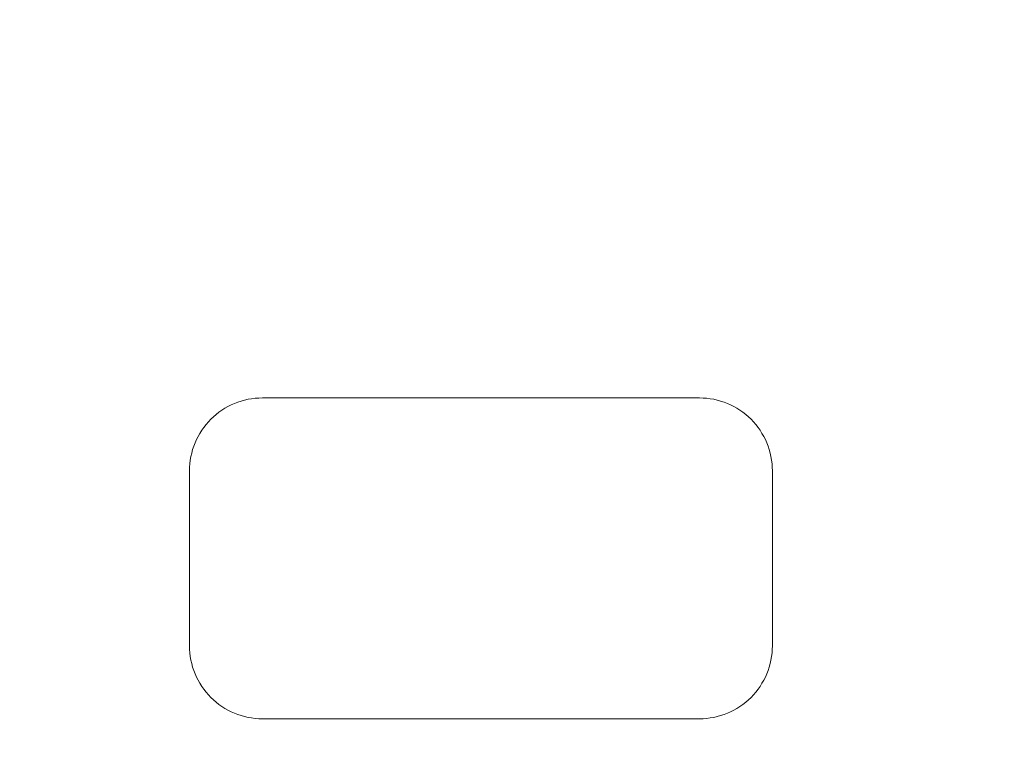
# Model space of a CAD drawing. Header units: millimetres. Extents: x -900 to 900, y -180 to 180.
# Tile 80 of 148: x 585 to 653, y -84 to -34. Entities that reach past the tile are written whole.
import ezdxf

# ---------------------------------------------------------------- set-up
doc = ezdxf.new("R2010")
doc.units = ezdxf.units.MM
doc.header["$LTSCALE"] = 25.4
doc.layers.add('Tafelblad', color=7, linetype='Continuous', lineweight=9)

msp = doc.modelspace()

# ---------------------------------------------------------------- linework, layer by layer
at = {"layer": 'Tafelblad', "color": 7, "linetype": 'Continuous', "lineweight": 9}
for points in [[(601.792, -82.222, 460), (601.547, -82.216, 460), (601.302, -82.198, 460), (601.058, -82.168, 460), (600.816, -82.126, 460), (600.577, -82.072, 460), (600.34, -82.007, 460), (600.107, -81.93, 460), (599.878, -81.841, 460), (599.654, -81.742, 460), (599.435, -81.632, 460), (599.221, -81.511, 460), (599.014, -81.379, 460), (598.813, -81.238, 460), (598.62, -81.087, 460), (598.434, -80.927, 460), (598.256, -80.757, 460), (598.087, -80.58, 460), (597.927, -80.394, 460), (597.776, -80.2, 460), (597.635, -80, 460), (597.503, -79.792, 460), (597.382, -79.579, 460), (597.272, -79.36, 460), (597.172, -79.135, 460), (597.084, -78.906, 460), (597.007, -78.673, 460), (596.942, -78.437, 460), (596.888, -78.197, 460), (596.846, -77.956, 460), (596.816, -77.712, 460), (596.798, -77.467, 460), (596.792, -77.222, 460), (596.792, -65.222, 460), (596.798, -64.977, 460), (596.816, -64.732, 460), (596.846, -64.488, 460), (596.888, -64.246, 460), (596.942, -64.007, 460), (597.007, -63.77, 460), (597.084, -63.537, 460), (597.172, -63.308, 460), (597.272, -63.084, 460), (597.382, -62.865, 460), (597.503, -62.651, 460), (597.635, -62.444, 460), (597.776, -62.243, 460), (597.927, -62.05, 460), (598.087, -61.864, 460), (598.256, -61.686, 460), (598.434, -61.517, 460), (598.62, -61.357, 460), (598.813, -61.206, 460), (599.014, -61.065, 460), (599.221, -60.933, 460), (599.435, -60.812, 460), (599.654, -60.702, 460), (599.878, -60.603, 460), (600.107, -60.514, 460), (600.34, -60.437, 460), (600.577, -60.372, 460), (600.816, -60.318, 460), (601.058, -60.276, 460), (601.302, -60.246, 460), (601.547, -60.228, 460), (601.792, -60.222, 460), (631.792, -60.222, 460), (632.037, -60.228, 460), (632.282, -60.246, 460), (632.526, -60.276, 460), (632.767, -60.318, 460), (633.007, -60.372, 460), (633.243, -60.437, 460), (633.476, -60.514, 460), (633.705, -60.603, 460), (633.93, -60.702, 460), (634.149, -60.812, 460), (634.362, -60.933, 460), (634.57, -61.065, 460), (634.77, -61.206, 460), (634.964, -61.357, 460), (635.15, -61.517, 460), (635.327, -61.686, 460), (635.497, -61.864, 460), (635.657, -62.05, 460), (635.808, -62.243, 460), (635.949, -62.444, 460), (636.081, -62.651, 460), (636.201, -62.865, 460), (636.312, -63.084, 460), (636.411, -63.308, 460), (636.5, -63.537, 460), (636.577, -63.77, 460), (636.642, -64.007, 460), (636.696, -64.246, 460), (636.738, -64.488, 460), (636.768, -64.732, 460), (636.786, -64.977, 460), (636.792, -65.222, 460), (636.792, -77.222, 460), (636.786, -77.467, 460), (636.768, -77.712, 460), (636.738, -77.956, 460), (636.696, -78.197, 460), (636.642, -78.437, 460), (636.577, -78.673, 460), (636.5, -78.906, 460), (636.411, -79.135, 460), (636.312, -79.36, 460), (636.201, -79.579, 460), (636.081, -79.792, 460), (635.949, -80, 460), (635.808, -80.2, 460), (635.657, -80.394, 460), (635.497, -80.58, 460), (635.327, -80.757, 460), (635.15, -80.927, 460), (634.964, -81.087, 460), (634.77, -81.238, 460), (634.57, -81.379, 460), (634.362, -81.511, 460), (634.149, -81.632, 460), (633.93, -81.742, 460), (633.705, -81.841, 460), (633.476, -81.93, 460), (633.243, -82.007, 460), (633.007, -82.072, 460), (632.767, -82.126, 460), (632.526, -82.168, 460), (632.282, -82.198, 460), (632.037, -82.216, 460), (631.792, -82.222, 460), (601.792, -82.222, 460), (601.792, -82.222, 460)], [(601.792, -82.222, 420), (601.547, -82.216, 420), (601.302, -82.198, 420), (601.058, -82.168, 420), (600.816, -82.126, 420), (600.577, -82.072, 420), (600.34, -82.007, 420), (600.107, -81.93, 420), (599.878, -81.841, 420), (599.654, -81.742, 420), (599.435, -81.632, 420), (599.221, -81.511, 420), (599.014, -81.379, 420), (598.813, -81.238, 420), (598.62, -81.087, 420), (598.434, -80.927, 420), (598.256, -80.757, 420), (598.087, -80.58, 420), (597.927, -80.394, 420), (597.776, -80.2, 420), (597.635, -80, 420), (597.503, -79.792, 420), (597.382, -79.579, 420), (597.272, -79.36, 420), (597.172, -79.135, 420), (597.084, -78.906, 420), (597.007, -78.673, 420), (596.942, -78.437, 420), (596.888, -78.197, 420), (596.846, -77.956, 420), (596.816, -77.712, 420), (596.798, -77.467, 420), (596.792, -77.222, 420), (596.792, -65.222, 420), (596.798, -64.977, 420), (596.816, -64.732, 420), (596.846, -64.488, 420), (596.888, -64.246, 420), (596.942, -64.007, 420), (597.007, -63.77, 420), (597.084, -63.537, 420), (597.172, -63.308, 420), (597.272, -63.084, 420), (597.382, -62.865, 420), (597.503, -62.651, 420), (597.635, -62.444, 420), (597.776, -62.243, 420), (597.927, -62.05, 420), (598.087, -61.864, 420), (598.256, -61.686, 420), (598.434, -61.517, 420), (598.62, -61.357, 420), (598.813, -61.206, 420), (599.014, -61.065, 420), (599.221, -60.933, 420), (599.435, -60.812, 420), (599.654, -60.702, 420), (599.878, -60.603, 420), (600.107, -60.514, 420), (600.34, -60.437, 420), (600.577, -60.372, 420), (600.816, -60.318, 420), (601.058, -60.276, 420), (601.302, -60.246, 420), (601.547, -60.228, 420), (601.792, -60.222, 420), (631.792, -60.222, 420), (632.037, -60.228, 420), (632.282, -60.246, 420), (632.526, -60.276, 420), (632.767, -60.318, 420), (633.007, -60.372, 420), (633.243, -60.437, 420), (633.476, -60.514, 420), (633.705, -60.603, 420), (633.93, -60.702, 420), (634.149, -60.812, 420), (634.362, -60.933, 420), (634.57, -61.065, 420), (634.77, -61.206, 420), (634.964, -61.357, 420), (635.15, -61.517, 420), (635.327, -61.686, 420), (635.497, -61.864, 420), (635.657, -62.05, 420), (635.808, -62.243, 420), (635.949, -62.444, 420), (636.081, -62.651, 420), (636.201, -62.865, 420), (636.312, -63.084, 420), (636.411, -63.308, 420), (636.5, -63.537, 420), (636.577, -63.77, 420), (636.642, -64.007, 420), (636.696, -64.246, 420), (636.738, -64.488, 420), (636.768, -64.732, 420), (636.786, -64.977, 420), (636.792, -65.222, 420), (636.792, -77.222, 420), (636.786, -77.467, 420), (636.768, -77.712, 420), (636.738, -77.956, 420), (636.696, -78.197, 420), (636.642, -78.437, 420), (636.577, -78.673, 420), (636.5, -78.906, 420), (636.411, -79.135, 420), (636.312, -79.36, 420), (636.201, -79.579, 420), (636.081, -79.792, 420), (635.949, -80, 420), (635.808, -80.2, 420), (635.657, -80.394, 420), (635.497, -80.58, 420), (635.327, -80.757, 420), (635.15, -80.927, 420), (634.964, -81.087, 420), (634.77, -81.238, 420), (634.57, -81.379, 420), (634.362, -81.511, 420), (634.149, -81.632, 420), (633.93, -81.742, 420), (633.705, -81.841, 420), (633.476, -81.93, 420), (633.243, -82.007, 420), (633.007, -82.072, 420), (632.767, -82.126, 420), (632.526, -82.168, 420), (632.282, -82.198, 420), (632.037, -82.216, 420), (631.792, -82.222, 420), (601.792, -82.222, 420), (601.792, -82.222, 420)]]:
    msp.add_polyline3d(points, dxfattribs=at)
for points in [[(-899.998, 180, 460), (900.002, 180, 460), (900.002, -180, 460), (-899.998, -180, 460)], [(-899.998, 180, 420), (900.002, 180, 420), (900.002, -180, 420), (-899.998, -180, 420)], [(599.221, -60.933, 420), (599.221, -60.933, 460), (599.435, -60.812, 460), (599.435, -60.812, 420)], [(599.435, -60.812, 420), (599.435, -60.812, 460), (599.654, -60.702, 460), (599.654, -60.702, 420)], [(599.654, -60.702, 420), (599.654, -60.702, 460), (599.878, -60.603, 460), (599.878, -60.603, 420)], [(599.878, -60.603, 420), (599.878, -60.603, 460), (600.107, -60.514, 460), (600.107, -60.514, 420)], [(600.107, -60.514, 420), (600.107, -60.514, 460), (600.34, -60.437, 460), (600.34, -60.437, 420)], [(600.34, -60.437, 420), (600.34, -60.437, 460), (600.577, -60.372, 460), (600.577, -60.372, 420)], [(600.577, -60.372, 420), (600.577, -60.372, 460), (600.816, -60.318, 460), (600.816, -60.318, 420)], [(600.816, -60.318, 420), (600.816, -60.318, 460), (601.058, -60.276, 460), (601.058, -60.276, 420)], [(601.058, -60.276, 420), (601.058, -60.276, 460), (601.302, -60.246, 460), (601.302, -60.246, 420)], [(601.302, -60.246, 420), (601.302, -60.246, 460), (601.547, -60.228, 460), (601.547, -60.228, 420)], [(601.547, -60.228, 420), (601.547, -60.228, 460), (601.792, -60.222, 460), (601.792, -60.222, 420)], [(601.792, -60.222, 420), (601.792, -60.222, 460), (631.792, -60.222, 460), (631.792, -60.222, 420)], [(631.792, -60.222, 420), (631.792, -60.222, 460), (632.037, -60.228, 460), (632.037, -60.228, 420)], [(632.037, -60.228, 420), (632.037, -60.228, 460), (632.282, -60.246, 460), (632.282, -60.246, 420)], [(632.282, -60.246, 420), (632.282, -60.246, 460), (632.526, -60.276, 460), (632.526, -60.276, 420)], [(632.526, -60.276, 420), (632.526, -60.276, 460), (632.767, -60.318, 460), (632.767, -60.318, 420)], [(632.767, -60.318, 420), (632.767, -60.318, 460), (633.007, -60.372, 460), (633.007, -60.372, 420)], [(633.007, -60.372, 420), (633.007, -60.372, 460), (633.243, -60.437, 460), (633.243, -60.437, 420)], [(633.243, -60.437, 420), (633.243, -60.437, 460), (633.476, -60.514, 460), (633.476, -60.514, 420)], [(633.476, -60.514, 420), (633.476, -60.514, 460), (633.705, -60.603, 460), (633.705, -60.603, 420)], [(633.705, -60.603, 420), (633.705, -60.603, 460), (633.93, -60.702, 460), (633.93, -60.702, 420)], [(633.93, -60.702, 420), (633.93, -60.702, 460), (634.149, -60.812, 460), (634.149, -60.812, 420)], [(634.149, -60.812, 420), (634.149, -60.812, 460), (634.362, -60.933, 460), (634.362, -60.933, 420)], [(598.434, -61.517, 420), (598.434, -61.517, 460), (598.62, -61.357, 460), (598.62, -61.357, 420)], [(598.62, -61.357, 420), (598.62, -61.357, 460), (598.813, -61.206, 460), (598.813, -61.206, 420)], [(598.813, -61.206, 420), (598.813, -61.206, 460), (599.014, -61.065, 460), (599.014, -61.065, 420)], [(599.014, -61.065, 420), (599.014, -61.065, 460), (599.221, -60.933, 460), (599.221, -60.933, 420)], [(634.362, -60.933, 420), (634.362, -60.933, 460), (634.57, -61.065, 460), (634.57, -61.065, 420)], [(634.57, -61.065, 420), (634.57, -61.065, 460), (634.77, -61.206, 460), (634.77, -61.206, 420)], [(634.77, -61.206, 420), (634.77, -61.206, 460), (634.964, -61.357, 460), (634.964, -61.357, 420)], [(634.964, -61.357, 420), (634.964, -61.357, 460), (635.15, -61.517, 460), (635.15, -61.517, 420)], [(597.776, -62.243, 420), (597.776, -62.243, 460), (597.927, -62.05, 460), (597.927, -62.05, 420)], [(597.927, -62.05, 420), (597.927, -62.05, 460), (598.087, -61.864, 460), (598.087, -61.864, 420)], [(598.087, -61.864, 420), (598.087, -61.864, 460), (598.256, -61.686, 460), (598.256, -61.686, 420)], [(598.256, -61.686, 420), (598.256, -61.686, 460), (598.434, -61.517, 460), (598.434, -61.517, 420)], [(635.15, -61.517, 420), (635.15, -61.517, 460), (635.327, -61.686, 460), (635.327, -61.686, 420)], [(635.327, -61.686, 420), (635.327, -61.686, 460), (635.497, -61.864, 460), (635.497, -61.864, 420)], [(635.497, -61.864, 420), (635.497, -61.864, 460), (635.657, -62.05, 460), (635.657, -62.05, 420)], [(635.657, -62.05, 420), (635.657, -62.05, 460), (635.808, -62.243, 460), (635.808, -62.243, 420)], [(597.382, -62.865, 420), (597.382, -62.865, 460), (597.503, -62.651, 460), (597.503, -62.651, 420)], [(597.503, -62.651, 420), (597.503, -62.651, 460), (597.635, -62.444, 460), (597.635, -62.444, 420)], [(597.635, -62.444, 420), (597.635, -62.444, 460), (597.776, -62.243, 460), (597.776, -62.243, 420)], [(635.808, -62.243, 420), (635.808, -62.243, 460), (635.949, -62.444, 460), (635.949, -62.444, 420)], [(635.949, -62.444, 420), (635.949, -62.444, 460), (636.081, -62.651, 460), (636.081, -62.651, 420)], [(636.081, -62.651, 420), (636.081, -62.651, 460), (636.201, -62.865, 460), (636.201, -62.865, 420)], [(597.084, -63.537, 420), (597.084, -63.537, 460), (597.172, -63.308, 460), (597.172, -63.308, 420)], [(597.172, -63.308, 420), (597.172, -63.308, 460), (597.272, -63.084, 460), (597.272, -63.084, 420)], [(597.272, -63.084, 420), (597.272, -63.084, 460), (597.382, -62.865, 460), (597.382, -62.865, 420)], [(636.201, -62.865, 420), (636.201, -62.865, 460), (636.312, -63.084, 460), (636.312, -63.084, 420)], [(636.312, -63.084, 420), (636.312, -63.084, 460), (636.411, -63.308, 460), (636.411, -63.308, 420)], [(636.411, -63.308, 420), (636.411, -63.308, 460), (636.5, -63.537, 460), (636.5, -63.537, 420)], [(596.888, -64.246, 420), (596.888, -64.246, 460), (596.942, -64.007, 460), (596.942, -64.007, 420)], [(596.942, -64.007, 420), (596.942, -64.007, 460), (597.007, -63.77, 460), (597.007, -63.77, 420)], [(597.007, -63.77, 420), (597.007, -63.77, 460), (597.084, -63.537, 460), (597.084, -63.537, 420)], [(636.5, -63.537, 420), (636.5, -63.537, 460), (636.577, -63.77, 460), (636.577, -63.77, 420)], [(636.577, -63.77, 420), (636.577, -63.77, 460), (636.642, -64.007, 460), (636.642, -64.007, 420)], [(636.642, -64.007, 420), (636.642, -64.007, 460), (636.696, -64.246, 460), (636.696, -64.246, 420)], [(596.798, -64.977, 420), (596.798, -64.977, 460), (596.816, -64.732, 460), (596.816, -64.732, 420)], [(596.816, -64.732, 420), (596.816, -64.732, 460), (596.846, -64.488, 460), (596.846, -64.488, 420)], [(596.846, -64.488, 420), (596.846, -64.488, 460), (596.888, -64.246, 460), (596.888, -64.246, 420)], [(636.696, -64.246, 420), (636.696, -64.246, 460), (636.738, -64.488, 460), (636.738, -64.488, 420)], [(636.738, -64.488, 420), (636.738, -64.488, 460), (636.768, -64.732, 460), (636.768, -64.732, 420)], [(636.768, -64.732, 420), (636.768, -64.732, 460), (636.786, -64.977, 460), (636.786, -64.977, 420)], [(596.792, -65.222, 420), (596.792, -65.222, 460), (596.798, -64.977, 460), (596.798, -64.977, 420)], [(596.792, -77.222, 420), (596.792, -77.222, 460), (596.792, -65.222, 460), (596.792, -65.222, 420)], [(636.786, -64.977, 420), (636.786, -64.977, 460), (636.792, -65.222, 460), (636.792, -65.222, 420)], [(636.792, -65.222, 420), (636.792, -65.222, 460), (636.792, -77.222, 460), (636.792, -77.222, 420)], [(596.798, -77.467, 420), (596.798, -77.467, 460), (596.792, -77.222, 460), (596.792, -77.222, 420)], [(596.816, -77.712, 420), (596.816, -77.712, 460), (596.798, -77.467, 460), (596.798, -77.467, 420)], [(636.786, -77.467, 420), (636.786, -77.467, 460), (636.768, -77.712, 460), (636.768, -77.712, 420)], [(636.792, -77.222, 420), (636.792, -77.222, 460), (636.786, -77.467, 460), (636.786, -77.467, 420)], [(596.846, -77.956, 420), (596.846, -77.956, 460), (596.816, -77.712, 460), (596.816, -77.712, 420)], [(596.888, -78.197, 420), (596.888, -78.197, 460), (596.846, -77.956, 460), (596.846, -77.956, 420)], [(596.942, -78.437, 420), (596.942, -78.437, 460), (596.888, -78.197, 460), (596.888, -78.197, 420)], [(636.696, -78.197, 420), (636.696, -78.197, 460), (636.642, -78.437, 460), (636.642, -78.437, 420)], [(636.738, -77.956, 420), (636.738, -77.956, 460), (636.696, -78.197, 460), (636.696, -78.197, 420)], [(636.768, -77.712, 420), (636.768, -77.712, 460), (636.738, -77.956, 460), (636.738, -77.956, 420)], [(597.007, -78.673, 420), (597.007, -78.673, 460), (596.942, -78.437, 460), (596.942, -78.437, 420)], [(597.084, -78.906, 420), (597.084, -78.906, 460), (597.007, -78.673, 460), (597.007, -78.673, 420)], [(597.172, -79.135, 420), (597.172, -79.135, 460), (597.084, -78.906, 460), (597.084, -78.906, 420)], [(636.5, -78.906, 420), (636.5, -78.906, 460), (636.411, -79.135, 460), (636.411, -79.135, 420)], [(636.577, -78.673, 420), (636.577, -78.673, 460), (636.5, -78.906, 460), (636.5, -78.906, 420)], [(636.642, -78.437, 420), (636.642, -78.437, 460), (636.577, -78.673, 460), (636.577, -78.673, 420)], [(597.272, -79.36, 420), (597.272, -79.36, 460), (597.172, -79.135, 460), (597.172, -79.135, 420)], [(597.382, -79.579, 420), (597.382, -79.579, 460), (597.272, -79.36, 460), (597.272, -79.36, 420)], [(597.503, -79.792, 420), (597.503, -79.792, 460), (597.382, -79.579, 460), (597.382, -79.579, 420)], [(636.201, -79.579, 420), (636.201, -79.579, 460), (636.081, -79.792, 460), (636.081, -79.792, 420)], [(636.312, -79.36, 420), (636.312, -79.36, 460), (636.201, -79.579, 460), (636.201, -79.579, 420)], [(636.411, -79.135, 420), (636.411, -79.135, 460), (636.312, -79.36, 460), (636.312, -79.36, 420)], [(597.635, -80, 420), (597.635, -80, 460), (597.503, -79.792, 460), (597.503, -79.792, 420)], [(597.776, -80.2, 420), (597.776, -80.2, 460), (597.635, -80, 460), (597.635, -80, 420)], [(597.927, -80.394, 420), (597.927, -80.394, 460), (597.776, -80.2, 460), (597.776, -80.2, 420)], [(598.087, -80.58, 420), (598.087, -80.58, 460), (597.927, -80.394, 460), (597.927, -80.394, 420)], [(635.657, -80.394, 420), (635.657, -80.394, 460), (635.497, -80.58, 460), (635.497, -80.58, 420)], [(635.808, -80.2, 420), (635.808, -80.2, 460), (635.657, -80.394, 460), (635.657, -80.394, 420)], [(635.949, -80, 420), (635.949, -80, 460), (635.808, -80.2, 460), (635.808, -80.2, 420)], [(636.081, -79.792, 420), (636.081, -79.792, 460), (635.949, -80, 460), (635.949, -80, 420)], [(598.256, -80.757, 420), (598.256, -80.757, 460), (598.087, -80.58, 460), (598.087, -80.58, 420)], [(598.434, -80.927, 420), (598.434, -80.927, 460), (598.256, -80.757, 460), (598.256, -80.757, 420)], [(598.62, -81.087, 420), (598.62, -81.087, 460), (598.434, -80.927, 460), (598.434, -80.927, 420)], [(635.15, -80.927, 420), (635.15, -80.927, 460), (634.964, -81.087, 460), (634.964, -81.087, 420)], [(635.327, -80.757, 420), (635.327, -80.757, 460), (635.15, -80.927, 460), (635.15, -80.927, 420)], [(635.497, -80.58, 420), (635.497, -80.58, 460), (635.327, -80.757, 460), (635.327, -80.757, 420)], [(598.813, -81.238, 420), (598.813, -81.238, 460), (598.62, -81.087, 460), (598.62, -81.087, 420)], [(599.014, -81.379, 420), (599.014, -81.379, 460), (598.813, -81.238, 460), (598.813, -81.238, 420)], [(599.221, -81.511, 420), (599.221, -81.511, 460), (599.014, -81.379, 460), (599.014, -81.379, 420)], [(599.435, -81.632, 420), (599.435, -81.632, 460), (599.221, -81.511, 460), (599.221, -81.511, 420)], [(599.654, -81.742, 420), (599.654, -81.742, 460), (599.435, -81.632, 460), (599.435, -81.632, 420)], [(599.878, -81.841, 420), (599.878, -81.841, 460), (599.654, -81.742, 460), (599.654, -81.742, 420)], [(633.93, -81.742, 420), (633.93, -81.742, 460), (633.705, -81.841, 460), (633.705, -81.841, 420)], [(634.149, -81.632, 420), (634.149, -81.632, 460), (633.93, -81.742, 460), (633.93, -81.742, 420)], [(634.362, -81.511, 420), (634.362, -81.511, 460), (634.149, -81.632, 460), (634.149, -81.632, 420)], [(634.57, -81.379, 420), (634.57, -81.379, 460), (634.362, -81.511, 460), (634.362, -81.511, 420)], [(634.77, -81.238, 420), (634.77, -81.238, 460), (634.57, -81.379, 460), (634.57, -81.379, 420)], [(634.964, -81.087, 420), (634.964, -81.087, 460), (634.77, -81.238, 460), (634.77, -81.238, 420)], [(600.107, -81.93, 420), (600.107, -81.93, 460), (599.878, -81.841, 460), (599.878, -81.841, 420)], [(600.34, -82.007, 420), (600.34, -82.007, 460), (600.107, -81.93, 460), (600.107, -81.93, 420)], [(600.577, -82.072, 420), (600.577, -82.072, 460), (600.34, -82.007, 460), (600.34, -82.007, 420)], [(600.816, -82.126, 420), (600.816, -82.126, 460), (600.577, -82.072, 460), (600.577, -82.072, 420)], [(601.058, -82.168, 420), (601.058, -82.168, 460), (600.816, -82.126, 460), (600.816, -82.126, 420)], [(601.302, -82.198, 420), (601.302, -82.198, 460), (601.058, -82.168, 460), (601.058, -82.168, 420)], [(601.547, -82.216, 420), (601.547, -82.216, 460), (601.302, -82.198, 460), (601.302, -82.198, 420)], [(601.792, -82.222, 420), (601.792, -82.222, 460), (601.547, -82.216, 460), (601.547, -82.216, 420)], [(601.792, -82.222, 420), (601.792, -82.222, 460), (601.792, -82.222, 420)], [(601.792, -82.222, 420), (601.792, -82.222, 460), (601.792, -82.222, 460)], [(631.792, -82.222, 420), (631.792, -82.222, 460), (601.792, -82.222, 460), (601.792, -82.222, 420)], [(632.037, -82.216, 420), (632.037, -82.216, 460), (631.792, -82.222, 460), (631.792, -82.222, 420)], [(632.282, -82.198, 420), (632.282, -82.198, 460), (632.037, -82.216, 460), (632.037, -82.216, 420)], [(632.526, -82.168, 420), (632.526, -82.168, 460), (632.282, -82.198, 460), (632.282, -82.198, 420)], [(632.767, -82.126, 420), (632.767, -82.126, 460), (632.526, -82.168, 460), (632.526, -82.168, 420)], [(633.007, -82.072, 420), (633.007, -82.072, 460), (632.767, -82.126, 460), (632.767, -82.126, 420)], [(633.243, -82.007, 420), (633.243, -82.007, 460), (633.007, -82.072, 460), (633.007, -82.072, 420)], [(633.476, -81.93, 420), (633.476, -81.93, 460), (633.243, -82.007, 460), (633.243, -82.007, 420)], [(633.705, -81.841, 420), (633.705, -81.841, 460), (633.476, -81.93, 460), (633.476, -81.93, 420)]]:
    msp.add_3dface(points, dxfattribs=at)

doc.saveas('drawing.dxf')
